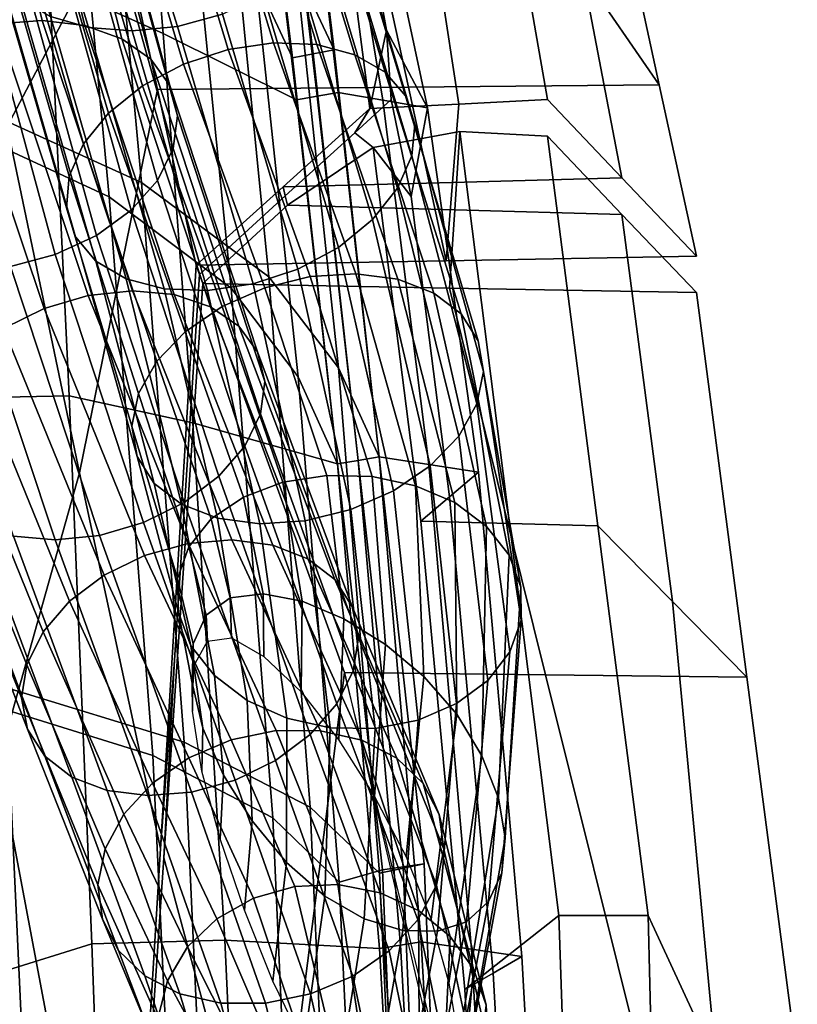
# Model space of a CAD drawing. Extents: x -0.97 to 0.97, y -3.2 to 2.94.
# Tile 35 of 44: x 0.35 to 0.64, y 1.49 to 1.85. Entities that reach past the tile are written whole.
import ezdxf

# ---------------------------------------------------------------- set-up
doc = ezdxf.new("R2010")
doc.units = 0

msp = doc.modelspace()

# ---------------------------------------------------------------- linework, layer by layer
for points in [[(0.39864, 1.78606, 1.09773), (0.38263, 1.96018, 1.00091), (0.32019, 2.00282, 1.04622), (0.3347, 1.81511, 1.14578)], [(0.38694, 1.78087, 1.08871), (0.32569, 1.8091, 1.13435), (0.31076, 1.99609, 1.03546), (0.37064, 1.95449, 0.99259)], [(0.44245, 1.98223, 0.81755), (0.45501, 1.86386, 0.8995), (0.46881, 1.8343, 0.85129), (0.45825, 1.92059, 0.78173)], [(0.42752, 1.97874, 0.81439), (0.44301, 1.9179, 0.78008), (0.45363, 1.83144, 0.84931), (0.44022, 1.86031, 0.89581)], [(0.32972, 1.91128, 0.43314), (0.37138, 1.96497, 0.52088), (0.39047, 1.88385, 0.57039), (0.34974, 1.80642, 0.48489)], [(0.39864, 1.78606, 1.09773), (0.44506, 1.75173, 1.04083), (0.42929, 1.91046, 0.94855), (0.38263, 1.96018, 1.00091)], [(0.39817, 1.93992, 0.76247), (0.35999, 1.95696, 0.73726), (0.36517, 1.85883, 0.79591), (0.40655, 1.84035, 0.82722)], [(0.38694, 1.78087, 1.08871), (0.37064, 1.95449, 0.99259), (0.41539, 1.90596, 0.94285), (0.43132, 1.74756, 1.03445)], [(0.39817, 1.93992, 0.76247), (0.40655, 1.84035, 0.82722), (0.45507, 1.8161, 0.85013), (0.44301, 1.91791, 0.78008)], [(0.34011, 1.93762, 0.23512), (0.32401, 1.93765, 0.23733), (0.34606, 1.84377, 0.29851), (0.3625, 1.84499, 0.29541)], [(0.36552, 1.84653, 0.35524), (0.33846, 1.9386, 0.29427), (0.35206, 1.93316, 0.28613), (0.37939, 1.84243, 0.34637)], [(0.34011, 1.93762, 0.23512), (0.3625, 1.84499, 0.29541), (0.37801, 1.84317, 0.28935), (0.35523, 1.93451, 0.23024)], [(0.55934, 1.86198, 0.69758), (0.58725, 1.82157, 0.64638), (0.57377, 1.88392, 0.57044), (0.54507, 1.93738, 0.63566)], [(0.3952, 1.84122, 0.3404), (0.37939, 1.84243, 0.34637), (0.35206, 1.93316, 0.28613), (0.36774, 1.93053, 0.28084)], [(0.36829, 1.92843, 0.22291), (0.35523, 1.93451, 0.23024), (0.37801, 1.84317, 0.28935), (0.39147, 1.83833, 0.28067)], [(0.42813, 1.84739, 0.3384), (0.41182, 1.84288, 0.33765), (0.38437, 1.93074, 0.27868), (0.40085, 1.9338, 0.27996)], [(0.3952, 1.84122, 0.3404), (0.36774, 1.93053, 0.28084), (0.38437, 1.93074, 0.27868), (0.41182, 1.84288, 0.33765)], [(0.36829, 1.92843, 0.22291), (0.39147, 1.83833, 0.28067), (0.40205, 1.83091, 0.27002), (0.3785, 1.91988, 0.21373)], [(0.41942, 1.92689, 0.43618), (0.4028, 1.92523, 0.43894), (0.43017, 1.83448, 0.50989), (0.44674, 1.83689, 0.50637)], [(0.41942, 1.92689, 0.43618), (0.44674, 1.83689, 0.50637), (0.4625, 1.83627, 0.49975), (0.43523, 1.92568, 0.43021)], [(0.4491, 1.92158, 0.42134), (0.43523, 1.92568, 0.43021), (0.4625, 1.83627, 0.49975), (0.47634, 1.83258, 0.49036)], [(0.38649, 1.92072, 0.43819), (0.41392, 1.82911, 0.50995), (0.43017, 1.83448, 0.50989), (0.4028, 1.92523, 0.43894)], [(0.38649, 1.92072, 0.43819), (0.37158, 1.91375, 0.4341), (0.39906, 1.82125, 0.50666), (0.41392, 1.82911, 0.50995)], [(0.38503, 1.90938, 0.20326), (0.3785, 1.91988, 0.21373), (0.40205, 1.83091, 0.27002), (0.40892, 1.82131, 0.25807)], [(0.45063, 1.91925, 0.7809), (0.44301, 1.91791, 0.78008), (0.45507, 1.8161, 0.85013), (0.46267, 1.81746, 0.85112)], [(0.45063, 1.91925, 0.7809), (0.46122, 1.83287, 0.8503), (0.45363, 1.83144, 0.84931), (0.44301, 1.9179, 0.78008)], [(0.4491, 1.92158, 0.42134), (0.47634, 1.83258, 0.49036), (0.4874, 1.8262, 0.4789), (0.46021, 1.91519, 0.41007)], [(0.45063, 1.91925, 0.7809), (0.46267, 1.81746, 0.85112), (0.47027, 1.81883, 0.8521), (0.45825, 1.92059, 0.78173)], [(0.45063, 1.91925, 0.7809), (0.45825, 1.92059, 0.78173), (0.46881, 1.8343, 0.85129), (0.46122, 1.83287, 0.8503)], [(0.46982, 1.91727, 0.77554), (0.45825, 1.92059, 0.78173), (0.47027, 1.81883, 0.8521), (0.48654, 1.81605, 0.8463)], [(0.46771, 1.90709, 0.39693), (0.46021, 1.91519, 0.41007), (0.4874, 1.8262, 0.4789), (0.49483, 1.81756, 0.46603)], [(0.46982, 1.91727, 0.77554), (0.48654, 1.81605, 0.8463), (0.50281, 1.81328, 0.84049), (0.48139, 1.91396, 0.76934)], [(0.35915, 1.90472, 0.42683), (0.38667, 1.81134, 0.50013), (0.39906, 1.82125, 0.50666), (0.37158, 1.91375, 0.4341)], [(0.47589, 1.90737, 0.75964), (0.48139, 1.91396, 0.76934), (0.50281, 1.81328, 0.84049), (0.48789, 1.84147, 0.80957)], [(0.38503, 1.90938, 0.20326), (0.40892, 1.82131, 0.25807), (0.41174, 1.81026, 0.24568), (0.38757, 1.8977, 0.19224)], [(0.47041, 1.71861, 0.98276), (0.45501, 1.86386, 0.8995), (0.42929, 1.91046, 0.94855), (0.44506, 1.75173, 1.04083)], [(0.35915, 1.90472, 0.42683), (0.34994, 1.89431, 0.41698), (0.37751, 1.80012, 0.49092), (0.38667, 1.81134, 0.50013)], [(0.45567, 1.71531, 0.97855), (0.43132, 1.74756, 1.03445), (0.41539, 1.90596, 0.94285), (0.44022, 1.86031, 0.89581)], [(0.46771, 1.90709, 0.39693), (0.49483, 1.81756, 0.46603), (0.49821, 1.80722, 0.45274), (0.47109, 1.89758, 0.38312)], [(0.47589, 1.90737, 0.75964), (0.48789, 1.84147, 0.80957), (0.48183, 1.81296, 0.81486), (0.4704, 1.90077, 0.74995)], [(0.50091, 1.90158, 0.74936), (0.4704, 1.90077, 0.74995), (0.48183, 1.81296, 0.81486), (0.51418, 1.8146, 0.81399)], [(0.50091, 1.90158, 0.74936), (0.51418, 1.8146, 0.81399), (0.54653, 1.81624, 0.81313), (0.53142, 1.90239, 0.74878)], [(0.55934, 1.86198, 0.69758), (0.53142, 1.90239, 0.74878), (0.54653, 1.81624, 0.81313), (0.57363, 1.78773, 0.76772)], [(0.38582, 1.88559, 0.18142), (0.38757, 1.8977, 0.19224), (0.41174, 1.81026, 0.24568), (0.41018, 1.79848, 0.23367)], [(0.46983, 1.88695, 0.3699), (0.47109, 1.89758, 0.38312), (0.49821, 1.80722, 0.45274), (0.49714, 1.79576, 0.44)], [(0.3447, 1.88319, 0.40514), (0.37231, 1.78832, 0.47956), (0.37751, 1.80012, 0.49092), (0.34994, 1.89431, 0.41698)], [(0.46983, 1.88695, 0.3699), (0.49714, 1.79576, 0.44), (0.49189, 1.78395, 0.42867), (0.46439, 1.87577, 0.35818)], [(0.3447, 1.88319, 0.40514), (0.34367, 1.87213, 0.39218), (0.37129, 1.77676, 0.46688), (0.37231, 1.78832, 0.47956)], [(0.37607, 1.68027, 0.54641), (0.34974, 1.80642, 0.48489), (0.39047, 1.88385, 0.57039), (0.40454, 1.81988, 0.64701)], [(0.38582, 1.88559, 0.18142), (0.41018, 1.79848, 0.23367), (0.40449, 1.78677, 0.22286), (0.38003, 1.87389, 0.17152)], [(0.49589, 1.82073, 0.64669), (0.40454, 1.81988, 0.64701), (0.39047, 1.88385, 0.57039), (0.48212, 1.88389, 0.57042)], [(0.49589, 1.82073, 0.64669), (0.48212, 1.88389, 0.57042), (0.57377, 1.88392, 0.57044), (0.58725, 1.82157, 0.64638)], [(0.45526, 1.86455, 0.34893), (0.46439, 1.87577, 0.35818), (0.49189, 1.78395, 0.42867), (0.48274, 1.77253, 0.4196)], [(0.34704, 1.86189, 0.37894), (0.37467, 1.76624, 0.45373), (0.37129, 1.77676, 0.46688), (0.34367, 1.87213, 0.39218)], [(0.37046, 1.86342, 0.16325), (0.38003, 1.87389, 0.17152), (0.40449, 1.78677, 0.22286), (0.39492, 1.77596, 0.21401)], [(0.34244, 1.7078, 0.81234), (0.37229, 1.7083, 0.8653), (0.36517, 1.85883, 0.79591), (0.33805, 1.86575, 0.74781)], [(0.45526, 1.86455, 0.34893), (0.48274, 1.77253, 0.4196), (0.4704, 1.76241, 0.41323), (0.44298, 1.85465, 0.34228)], [(0.34704, 1.86189, 0.37894), (0.35445, 1.85314, 0.36633), (0.38208, 1.75743, 0.441), (0.37467, 1.76624, 0.45373)], [(0.37046, 1.86342, 0.16325), (0.39492, 1.77596, 0.21401), (0.38224, 1.76673, 0.20767), (0.35789, 1.85485, 0.15711)], [(0.47041, 1.71861, 0.98276), (0.48521, 1.68611, 0.9241), (0.46881, 1.8343, 0.85129), (0.45501, 1.86386, 0.8995)], [(0.55934, 1.86198, 0.69758), (0.57363, 1.78773, 0.76772), (0.60073, 1.75923, 0.72231), (0.58725, 1.82157, 0.64638)], [(0.41735, 1.69852, 0.89851), (0.40655, 1.84035, 0.82722), (0.36517, 1.85883, 0.79591), (0.37229, 1.7083, 0.8653)], [(0.45567, 1.71531, 0.97855), (0.44022, 1.86031, 0.89581), (0.45363, 1.83144, 0.84931), (0.47002, 1.6836, 0.92183)], [(0.34307, 1.84882, 0.15361), (0.35789, 1.85485, 0.15711), (0.38224, 1.76673, 0.20767), (0.36722, 1.75978, 0.20435)], [(0.42813, 1.84739, 0.3384), (0.44298, 1.85465, 0.34228), (0.4704, 1.76241, 0.41323), (0.45555, 1.75447, 0.41)], [(0.36552, 1.84653, 0.35524), (0.39313, 1.751, 0.42958), (0.38208, 1.75743, 0.441), (0.35445, 1.85314, 0.36633)], [(0.34307, 1.84882, 0.15361), (0.36722, 1.75978, 0.20435), (0.35095, 1.7555, 0.20418), (0.32708, 1.84566, 0.15289)], [(0.36552, 1.84653, 0.35524), (0.37939, 1.84243, 0.34637), (0.40697, 1.74731, 0.4202), (0.39313, 1.751, 0.42958)], [(0.42813, 1.84739, 0.3384), (0.45555, 1.75447, 0.41), (0.4393, 1.7491, 0.41005), (0.41182, 1.84288, 0.33765)], [(0.36318, 1.74019, 0.36649), (0.3792, 1.74489, 0.36597), (0.34606, 1.84377, 0.29851), (0.32979, 1.83949, 0.29834)], [(0.39538, 1.74656, 0.36219), (0.3625, 1.84499, 0.29541), (0.34606, 1.84377, 0.29851), (0.3792, 1.74489, 0.36597)], [(0.39538, 1.74656, 0.36219), (0.41061, 1.7452, 0.3555), (0.37801, 1.84317, 0.28935), (0.3625, 1.84499, 0.29541)], [(0.42381, 1.74079, 0.34628), (0.39147, 1.83833, 0.28067), (0.37801, 1.84317, 0.28935), (0.41061, 1.7452, 0.3555)], [(0.36318, 1.74019, 0.36649), (0.32979, 1.83949, 0.29834), (0.31477, 1.83254, 0.29502), (0.34836, 1.73287, 0.36382)], [(0.3952, 1.84122, 0.3404), (0.42273, 1.74669, 0.41357), (0.40697, 1.74731, 0.4202), (0.37939, 1.84243, 0.34637)], [(0.3952, 1.84122, 0.3404), (0.41182, 1.84288, 0.33765), (0.4393, 1.7491, 0.41005), (0.42273, 1.74669, 0.41357)], [(0.41735, 1.69852, 0.89851), (0.47002, 1.6836, 0.92183), (0.45507, 1.8161, 0.85013), (0.40655, 1.84035, 0.82722)], [(0.4896, 1.81622, 0.82424), (0.4763, 1.80417, 0.80705), (0.48183, 1.81296, 0.81486), (0.48789, 1.84147, 0.80957)], [(0.4896, 1.81622, 0.82424), (0.48789, 1.84147, 0.80957), (0.50281, 1.81328, 0.84049), (0.49687, 1.78089, 0.84582)], [(0.42381, 1.74079, 0.34628), (0.43416, 1.73373, 0.33522), (0.40205, 1.83091, 0.27002), (0.39147, 1.83833, 0.28067)], [(0.47667, 1.75282, 0.58904), (0.44674, 1.83689, 0.50637), (0.43017, 1.83448, 0.50989), (0.46014, 1.75179, 0.59326)], [(0.47667, 1.75282, 0.58904), (0.49204, 1.7508, 0.58185), (0.4625, 1.83627, 0.49975), (0.44674, 1.83689, 0.50637)], [(0.50512, 1.74577, 0.57208), (0.47634, 1.83258, 0.49036), (0.4625, 1.83627, 0.49975), (0.49204, 1.7508, 0.58185)], [(0.44355, 1.74768, 0.59411), (0.46014, 1.75179, 0.59326), (0.43017, 1.83448, 0.50989), (0.41392, 1.82911, 0.50995)], [(0.47761, 1.68485, 0.92297), (0.47002, 1.6836, 0.92183), (0.45363, 1.83144, 0.84931), (0.46122, 1.83287, 0.8503)], [(0.47761, 1.68485, 0.92297), (0.46122, 1.83287, 0.8503), (0.46881, 1.8343, 0.85129), (0.48521, 1.68611, 0.9241)], [(0.50512, 1.74577, 0.57208), (0.51513, 1.73816, 0.56049), (0.4874, 1.8262, 0.4789), (0.47634, 1.83258, 0.49036)], [(0.44355, 1.74768, 0.59411), (0.41392, 1.82911, 0.50995), (0.39906, 1.82125, 0.50666), (0.428, 1.74087, 0.59166)], [(0.44085, 1.72441, 0.32302), (0.40892, 1.82131, 0.25807), (0.40205, 1.83091, 0.27002), (0.43416, 1.73373, 0.33522)], [(0.52127, 1.72841, 0.5478), (0.49483, 1.81756, 0.46603), (0.4874, 1.8262, 0.4789), (0.51513, 1.73816, 0.56049)], [(0.49589, 1.82073, 0.64669), (0.58725, 1.82157, 0.64638), (0.60073, 1.75923, 0.72231), (0.50967, 1.75757, 0.72297)], [(0.37607, 1.68027, 0.54641), (0.40454, 1.81988, 0.64701), (0.41861, 1.7559, 0.72364), (0.40557, 1.54347, 0.61283)], [(0.41461, 1.73172, 0.58595), (0.428, 1.74087, 0.59166), (0.39906, 1.82125, 0.50666), (0.38667, 1.81134, 0.50013)], [(0.49589, 1.82073, 0.64669), (0.50967, 1.75757, 0.72297), (0.41861, 1.7559, 0.72364), (0.40454, 1.81988, 0.64701)], [(0.44085, 1.72441, 0.32302), (0.44355, 1.71354, 0.31055), (0.41174, 1.81026, 0.24568), (0.40892, 1.82131, 0.25807)], [(0.47761, 1.68486, 0.92296), (0.48521, 1.68611, 0.9241), (0.47027, 1.81883, 0.8521), (0.46267, 1.81746, 0.85112)], [(0.50329, 1.68331, 0.91881), (0.48654, 1.81605, 0.8463), (0.47027, 1.81883, 0.8521), (0.48521, 1.68611, 0.9241)], [(0.39864, 1.78606, 1.09773), (0.3347, 1.81511, 1.14578), (0.34929, 1.60216, 1.23457), (0.4142, 1.58224, 1.18764)], [(0.51192, 1.78608, 0.76848), (0.51418, 1.8146, 0.81399), (0.48183, 1.81296, 0.81486), (0.45022, 1.78443, 0.76925)], [(0.47761, 1.68486, 0.92296), (0.46267, 1.81746, 0.85112), (0.45507, 1.8161, 0.85013), (0.47002, 1.6836, 0.92183)], [(0.4896, 1.81622, 0.82424), (0.49687, 1.78089, 0.84582), (0.483, 1.79882, 0.80683), (0.4763, 1.80417, 0.80705)], [(0.50329, 1.68331, 0.91881), (0.52137, 1.6805, 0.91352), (0.50281, 1.81328, 0.84049), (0.48654, 1.81605, 0.8463)], [(0.52127, 1.72841, 0.5478), (0.52324, 1.71725, 0.5349), (0.49821, 1.80722, 0.45274), (0.49483, 1.81756, 0.46603)], [(0.51192, 1.78608, 0.76848), (0.57363, 1.78773, 0.76772), (0.54653, 1.81624, 0.81313), (0.51418, 1.8146, 0.81399)], [(0.41461, 1.73172, 0.58595), (0.38667, 1.81134, 0.50013), (0.37751, 1.80012, 0.49092), (0.40421, 1.72095, 0.57748)], [(0.45103, 1.78113, 0.77078), (0.45022, 1.78443, 0.76925), (0.48183, 1.81296, 0.81486), (0.4763, 1.80417, 0.80705)], [(0.51089, 1.67161, 0.90116), (0.49687, 1.78089, 0.84582), (0.50281, 1.81328, 0.84049), (0.52137, 1.6805, 0.91352)], [(0.38694, 1.78087, 1.08871), (0.40278, 1.57744, 1.17806), (0.34069, 1.59669, 1.22262), (0.32569, 1.8091, 1.13435)], [(0.44194, 1.70182, 0.29866), (0.41018, 1.79848, 0.23367), (0.41174, 1.81026, 0.24568), (0.44355, 1.71354, 0.31055)], [(0.52078, 1.7054, 0.52268), (0.49714, 1.79576, 0.44), (0.49821, 1.80722, 0.45274), (0.52324, 1.71725, 0.5349)], [(0.37607, 1.68027, 0.54641), (0.3465, 1.57536, 0.44261), (0.31289, 1.73487, 0.38644), (0.34974, 1.80642, 0.48489)], [(0.45103, 1.78113, 0.77078), (0.4763, 1.80417, 0.80705), (0.483, 1.79882, 0.80683), (0.45185, 1.77782, 0.77231)], [(0.51274, 1.77613, 0.77267), (0.45185, 1.77782, 0.77231), (0.483, 1.79882, 0.80683), (0.51464, 1.80466, 0.81838)], [(0.53265, 1.66187, 0.88884), (0.51464, 1.80466, 0.81838), (0.483, 1.79882, 0.80683), (0.50041, 1.66273, 0.88881)], [(0.51274, 1.77613, 0.77267), (0.51464, 1.80466, 0.81838), (0.54653, 1.80294, 0.81845), (0.57363, 1.77443, 0.77304)], [(0.53265, 1.66187, 0.88884), (0.56488, 1.661, 0.88887), (0.54653, 1.80294, 0.81845), (0.51464, 1.80466, 0.81838)], [(0.39762, 1.70922, 0.56674), (0.40421, 1.72095, 0.57748), (0.37751, 1.80012, 0.49092), (0.37231, 1.78832, 0.47956)], [(0.592, 1.63346, 0.83876), (0.57363, 1.77443, 0.77304), (0.54653, 1.80294, 0.81845), (0.56488, 1.661, 0.88887)], [(0.44194, 1.70182, 0.29866), (0.43626, 1.69006, 0.28811), (0.40449, 1.78677, 0.22286), (0.41018, 1.79848, 0.23367)], [(0.51089, 1.67161, 0.90116), (0.50041, 1.66273, 0.88881), (0.483, 1.79882, 0.80683), (0.49687, 1.78089, 0.84582)], [(0.52078, 1.7054, 0.52268), (0.51419, 1.69367, 0.51194), (0.49189, 1.78395, 0.42867), (0.49714, 1.79576, 0.44)], [(0.39762, 1.70922, 0.56674), (0.37231, 1.78832, 0.47956), (0.37129, 1.77676, 0.46688), (0.39516, 1.69737, 0.55452)], [(0.42678, 1.67907, 0.2797), (0.39492, 1.77596, 0.21401), (0.40449, 1.78677, 0.22286), (0.43626, 1.69006, 0.28811)], [(0.39864, 1.78606, 1.09773), (0.4142, 1.58224, 1.18764), (0.46009, 1.55858, 1.13015), (0.44506, 1.75173, 1.04083)], [(0.51192, 1.78608, 0.76848), (0.45022, 1.78443, 0.76925), (0.41861, 1.7559, 0.72364), (0.50967, 1.75757, 0.72297)], [(0.51192, 1.78608, 0.76848), (0.50967, 1.75757, 0.72297), (0.60073, 1.75923, 0.72231), (0.57363, 1.78773, 0.76772)], [(0.45103, 1.78113, 0.77078), (0.41978, 1.75258, 0.72497), (0.41861, 1.7559, 0.72364), (0.45022, 1.78443, 0.76925)], [(0.50379, 1.6829, 0.50347), (0.48274, 1.77253, 0.4196), (0.49189, 1.78395, 0.42867), (0.51419, 1.69367, 0.51194)], [(0.38694, 1.78087, 1.08871), (0.43132, 1.74756, 1.03445), (0.44647, 1.55463, 1.12323), (0.40278, 1.57744, 1.17806)], [(0.45103, 1.78113, 0.77078), (0.45185, 1.77782, 0.77231), (0.42095, 1.74925, 0.7263), (0.41978, 1.75258, 0.72497)], [(0.39714, 1.68621, 0.54162), (0.39516, 1.69737, 0.55452), (0.37129, 1.77676, 0.46688), (0.37467, 1.76624, 0.45373)], [(0.42678, 1.67907, 0.2797), (0.41425, 1.66956, 0.27392), (0.38224, 1.76673, 0.20767), (0.39492, 1.77596, 0.21401)], [(0.51274, 1.77613, 0.77267), (0.51084, 1.74759, 0.72696), (0.42095, 1.74925, 0.7263), (0.45185, 1.77782, 0.77231)], [(0.51274, 1.77613, 0.77267), (0.57363, 1.77443, 0.77304), (0.60073, 1.74593, 0.72763), (0.51084, 1.74759, 0.72696)], [(0.50379, 1.6829, 0.50347), (0.49041, 1.67375, 0.49776), (0.4704, 1.76241, 0.41323), (0.48274, 1.77253, 0.4196)], [(0.592, 1.63346, 0.83876), (0.61912, 1.60592, 0.78865), (0.60073, 1.74593, 0.72763), (0.57363, 1.77443, 0.77304)], [(0.39943, 1.66225, 0.27125), (0.36722, 1.75978, 0.20435), (0.38224, 1.76673, 0.20767), (0.41425, 1.66956, 0.27392)], [(0.39714, 1.68621, 0.54162), (0.37467, 1.76624, 0.45373), (0.38208, 1.75743, 0.441), (0.40327, 1.67646, 0.52893)], [(0.47486, 1.66694, 0.49531), (0.45555, 1.75447, 0.41), (0.4704, 1.76241, 0.41323), (0.49041, 1.67375, 0.49776)], [(0.39943, 1.66225, 0.27125), (0.3834, 1.65755, 0.27177), (0.35095, 1.7555, 0.20418), (0.36722, 1.75978, 0.20435)], [(0.41328, 1.66885, 0.51733), (0.40327, 1.67646, 0.52893), (0.38208, 1.75743, 0.441), (0.39313, 1.751, 0.42958)], [(0.36723, 1.65588, 0.27555), (0.352, 1.65724, 0.28223), (0.319, 1.7561, 0.21334), (0.3345, 1.75428, 0.20728)], [(0.36723, 1.65588, 0.27555), (0.3345, 1.75428, 0.20728), (0.35095, 1.7555, 0.20418), (0.3834, 1.65755, 0.27177)], [(0.4107, 1.61206, 0.65065), (0.40557, 1.54347, 0.61283), (0.41861, 1.7559, 0.72364), (0.41978, 1.75258, 0.72497)], [(0.47486, 1.66694, 0.49531), (0.45826, 1.66283, 0.49616), (0.4393, 1.7491, 0.41005), (0.45555, 1.75447, 0.41)], [(0.41328, 1.66885, 0.51733), (0.39313, 1.751, 0.42958), (0.40697, 1.74731, 0.4202), (0.42637, 1.66382, 0.50757)], [(0.4107, 1.61206, 0.65065), (0.41978, 1.75258, 0.72497), (0.42095, 1.74925, 0.7263), (0.40675, 1.54014, 0.61416)], [(0.44355, 1.74768, 0.59411), (0.46612, 1.67938, 0.67334), (0.48262, 1.67897, 0.67476), (0.46014, 1.75179, 0.59326)], [(0.47041, 1.71861, 0.98276), (0.44506, 1.75173, 1.04083), (0.46009, 1.55858, 1.13015), (0.48529, 1.53448, 1.06582)], [(0.47667, 1.75282, 0.58904), (0.46014, 1.75179, 0.59326), (0.48262, 1.67897, 0.67476), (0.49849, 1.6756, 0.67269)], [(0.47667, 1.75282, 0.58904), (0.49849, 1.6756, 0.67269), (0.51272, 1.66947, 0.66753), (0.49204, 1.7508, 0.58185)], [(0.50512, 1.74577, 0.57208), (0.49204, 1.7508, 0.58185), (0.51272, 1.66947, 0.66753), (0.52428, 1.66079, 0.65966)], [(0.39538, 1.74656, 0.36219), (0.3792, 1.74489, 0.36597), (0.41566, 1.65459, 0.43805), (0.43156, 1.65586, 0.43396)], [(0.39538, 1.74656, 0.36219), (0.43156, 1.65586, 0.43396), (0.44644, 1.65401, 0.42717), (0.41061, 1.7452, 0.3555)], [(0.44569, 1.39595, 0.65415), (0.40675, 1.54014, 0.61416), (0.42095, 1.74925, 0.7263), (0.47258, 1.60759, 0.78798)], [(0.44173, 1.6618, 0.50038), (0.42637, 1.66382, 0.50757), (0.40697, 1.74731, 0.4202), (0.42273, 1.74669, 0.41357)], [(0.54585, 1.60675, 0.78832), (0.47258, 1.60759, 0.78798), (0.42095, 1.74925, 0.7263), (0.51084, 1.74759, 0.72696)], [(0.44173, 1.6618, 0.50038), (0.42273, 1.74669, 0.41357), (0.4393, 1.7491, 0.41005), (0.45826, 1.66283, 0.49616)], [(0.44355, 1.74768, 0.59411), (0.428, 1.74087, 0.59166), (0.45013, 1.67687, 0.66867), (0.46612, 1.67938, 0.67334)], [(0.45567, 1.71531, 0.97855), (0.4706, 1.5313, 1.0612), (0.44647, 1.55463, 1.12323), (0.43132, 1.74756, 1.03445)], [(0.54585, 1.60675, 0.78832), (0.51084, 1.74759, 0.72696), (0.60073, 1.74593, 0.72763), (0.61912, 1.60592, 0.78865)], [(0.36318, 1.74019, 0.36649), (0.39981, 1.65018, 0.43909), (0.41566, 1.65459, 0.43805), (0.3792, 1.74489, 0.36597)], [(0.42381, 1.74079, 0.34628), (0.41061, 1.7452, 0.3555), (0.44644, 1.65401, 0.42717), (0.45922, 1.64906, 0.41808)], [(0.50512, 1.74577, 0.57208), (0.52428, 1.66079, 0.65966), (0.53252, 1.65029, 0.64964), (0.51513, 1.73816, 0.56049)], [(0.36318, 1.74019, 0.36649), (0.34836, 1.73287, 0.36382), (0.38506, 1.64303, 0.43709), (0.39981, 1.65018, 0.43909)], [(0.41461, 1.73172, 0.58595), (0.43578, 1.67149, 0.66097), (0.45013, 1.67687, 0.66867), (0.428, 1.74087, 0.59166)], [(0.42381, 1.74079, 0.34628), (0.45922, 1.64906, 0.41808), (0.46913, 1.64146, 0.40736), (0.43416, 1.73373, 0.33522)], [(0.52127, 1.72841, 0.5478), (0.51513, 1.73816, 0.56049), (0.53252, 1.65029, 0.64964), (0.53678, 1.63868, 0.63803)], [(0.33583, 1.72337, 0.35803), (0.37247, 1.63355, 0.43209), (0.38506, 1.64303, 0.43709), (0.34836, 1.73287, 0.36382)], [(0.44085, 1.72441, 0.32302), (0.43416, 1.73373, 0.33522), (0.46913, 1.64146, 0.40736), (0.47537, 1.63162, 0.39571)], [(0.41461, 1.73172, 0.58595), (0.40421, 1.72095, 0.57748), (0.42403, 1.66356, 0.65098), (0.43578, 1.67149, 0.66097)], [(0.52127, 1.72841, 0.5478), (0.53678, 1.63868, 0.63803), (0.53691, 1.62671, 0.62573), (0.52324, 1.71725, 0.5349)], [(0.33583, 1.72337, 0.35803), (0.32635, 1.71238, 0.34962), (0.36281, 1.62244, 0.42454), (0.37247, 1.63355, 0.43209)], [(0.44085, 1.72441, 0.32302), (0.47537, 1.63162, 0.39571), (0.47766, 1.62029, 0.38393), (0.44355, 1.71354, 0.31055)], [(0.39762, 1.70922, 0.56674), (0.41586, 1.65343, 0.63945), (0.42403, 1.66356, 0.65098), (0.40421, 1.72095, 0.57748)], [(0.47041, 1.71861, 0.98276), (0.48529, 1.53448, 1.06582), (0.50161, 1.53791, 0.99692), (0.48521, 1.68611, 0.9241)], [(0.45567, 1.71531, 0.97855), (0.47002, 1.6836, 0.92183), (0.4864, 1.53576, 0.99434), (0.4706, 1.5313, 1.0612)], [(0.52078, 1.7054, 0.52268), (0.52324, 1.71725, 0.5349), (0.53691, 1.62671, 0.62573), (0.53276, 1.61512, 0.61362)], [(0.32067, 1.70062, 0.33908), (0.35687, 1.61042, 0.41485), (0.36281, 1.62244, 0.42454), (0.32635, 1.71238, 0.34962)], [(0.44194, 1.70182, 0.29866), (0.44355, 1.71354, 0.31055), (0.47766, 1.62029, 0.38393), (0.47569, 1.6082, 0.37284)], [(0.34244, 1.7078, 0.81234), (0.34793, 1.49861, 0.88464), (0.38061, 1.50881, 0.94045), (0.37229, 1.7083, 0.8653)], [(0.41735, 1.69852, 0.89851), (0.37229, 1.7083, 0.8653), (0.38061, 1.50881, 0.94045), (0.42903, 1.51016, 0.97371)], [(0.39762, 1.70922, 0.56674), (0.39516, 1.69737, 0.55452), (0.41172, 1.64183, 0.62726), (0.41586, 1.65343, 0.63945)], [(0.52078, 1.7054, 0.52268), (0.53276, 1.61512, 0.61362), (0.52476, 1.60472, 0.60249), (0.51419, 1.69367, 0.51194)], [(0.32067, 1.70062, 0.33908), (0.31906, 1.68889, 0.32719), (0.3549, 1.59833, 0.40376), (0.35687, 1.61042, 0.41485)], [(0.44194, 1.70182, 0.29866), (0.47569, 1.6082, 0.37284), (0.46974, 1.59618, 0.36316), (0.43626, 1.69006, 0.28811)], [(0.39714, 1.68621, 0.54162), (0.41208, 1.62949, 0.61527), (0.41172, 1.64183, 0.62726), (0.39516, 1.69737, 0.55452)], [(0.41735, 1.69852, 0.89851), (0.42903, 1.51016, 0.97371), (0.48533, 1.5071, 0.99572), (0.47002, 1.6836, 0.92183)], [(0.50379, 1.6829, 0.50347), (0.51419, 1.69367, 0.51194), (0.52476, 1.60472, 0.60249), (0.51336, 1.59629, 0.59313)], [(0.32176, 1.67803, 0.31471), (0.35718, 1.587, 0.39199), (0.3549, 1.59833, 0.40376), (0.31906, 1.68889, 0.32719)], [(0.42678, 1.67907, 0.2797), (0.43626, 1.69006, 0.28811), (0.46974, 1.59618, 0.36316), (0.46009, 1.58507, 0.3556)], [(0.39714, 1.68621, 0.54162), (0.40327, 1.67646, 0.52893), (0.41668, 1.61737, 0.60416), (0.41208, 1.62949, 0.61527)], [(0.47761, 1.68486, 0.92296), (0.49293, 1.50833, 0.99695), (0.50052, 1.50956, 0.99819), (0.48521, 1.68611, 0.9241)], [(0.47761, 1.68485, 0.92297), (0.48521, 1.68611, 0.9241), (0.50161, 1.53791, 0.99692), (0.494, 1.53683, 0.99563)], [(0.50329, 1.68331, 0.91881), (0.48521, 1.68611, 0.9241), (0.50052, 1.50956, 0.99819), (0.51882, 1.50685, 0.99313)], [(0.47761, 1.68486, 0.92296), (0.47002, 1.6836, 0.92183), (0.48533, 1.5071, 0.99572), (0.49293, 1.50833, 0.99695)], [(0.47761, 1.68485, 0.92297), (0.494, 1.53683, 0.99563), (0.4864, 1.53576, 0.99434), (0.47002, 1.6836, 0.92183)], [(0.50379, 1.6829, 0.50347), (0.51336, 1.59629, 0.59313), (0.4994, 1.59031, 0.5861), (0.49041, 1.67375, 0.49776)], [(0.50329, 1.68331, 0.91881), (0.51882, 1.50685, 0.99313), (0.53712, 1.50415, 0.98806), (0.52137, 1.6805, 0.91352)], [(0.32176, 1.67803, 0.31471), (0.32845, 1.66871, 0.30252), (0.36343, 1.57716, 0.38033), (0.35718, 1.587, 0.39199)], [(0.37607, 1.68027, 0.54641), (0.40557, 1.54347, 0.61283), (0.39254, 1.33103, 0.50201), (0.3465, 1.57536, 0.44261)], [(0.42678, 1.67907, 0.2797), (0.46009, 1.58507, 0.3556), (0.4475, 1.57559, 0.35061), (0.41425, 1.66956, 0.27392)], [(0.47239, 1.62717, 0.73029), (0.46612, 1.67938, 0.67334), (0.45013, 1.67687, 0.66867), (0.45721, 1.63354, 0.71727)], [(0.47239, 1.62717, 0.73029), (0.48749, 1.61782, 0.7401), (0.48262, 1.67897, 0.67476), (0.46612, 1.67938, 0.67334)], [(0.50146, 1.60612, 0.74585), (0.49849, 1.6756, 0.67269), (0.48262, 1.67897, 0.67476), (0.48749, 1.61782, 0.7401)], [(0.51089, 1.67161, 0.90116), (0.52137, 1.6805, 0.91352), (0.53712, 1.50415, 0.98806), (0.52675, 1.49814, 0.97411)], [(0.41328, 1.66885, 0.51733), (0.42529, 1.60646, 0.5946), (0.41668, 1.61737, 0.60416), (0.40327, 1.67646, 0.52893)], [(0.44299, 1.63624, 0.70188), (0.45721, 1.63354, 0.71727), (0.45013, 1.67687, 0.66867), (0.43578, 1.67149, 0.66097)], [(0.50146, 1.60612, 0.74585), (0.51346, 1.59249, 0.7478), (0.51272, 1.66947, 0.66753), (0.49849, 1.6756, 0.67269)], [(0.44299, 1.63624, 0.70188), (0.43578, 1.67149, 0.66097), (0.42403, 1.66356, 0.65098), (0.43094, 1.63474, 0.68575)], [(0.47486, 1.66694, 0.49531), (0.49041, 1.67375, 0.49776), (0.4994, 1.59031, 0.5861), (0.48371, 1.58727, 0.58197)], [(0.51089, 1.67161, 0.90116), (0.52675, 1.49814, 0.97411), (0.51638, 1.49213, 0.96015), (0.50041, 1.66273, 0.88881)], [(0.3388, 1.66165, 0.29146), (0.37333, 1.56955, 0.36962), (0.36343, 1.57716, 0.38033), (0.32845, 1.66871, 0.30252)], [(0.39943, 1.66225, 0.27125), (0.41425, 1.66956, 0.27392), (0.4475, 1.57559, 0.35061), (0.43274, 1.56844, 0.34861)], [(0.41328, 1.66885, 0.51733), (0.42637, 1.66382, 0.50757), (0.43716, 1.59743, 0.5872), (0.42529, 1.60646, 0.5946)], [(0.52266, 1.5773, 0.74624), (0.52428, 1.66079, 0.65966), (0.51272, 1.66947, 0.66753), (0.51346, 1.59249, 0.7478)], [(0.44173, 1.6618, 0.50038), (0.45153, 1.59093, 0.58255), (0.43716, 1.59743, 0.5872), (0.42637, 1.66382, 0.50757)], [(0.47486, 1.66694, 0.49531), (0.48371, 1.58727, 0.58197), (0.46739, 1.5874, 0.58077), (0.45826, 1.66283, 0.49616)], [(0.3388, 1.66165, 0.29146), (0.352, 1.65724, 0.28223), (0.38612, 1.56461, 0.36052), (0.37333, 1.56955, 0.36962)], [(0.39943, 1.66225, 0.27125), (0.43274, 1.56844, 0.34861), (0.41689, 1.56403, 0.34964), (0.3834, 1.65755, 0.27177)], [(0.42222, 1.6285, 0.67048), (0.43094, 1.63474, 0.68575), (0.42403, 1.66356, 0.65098), (0.41586, 1.65343, 0.63945)], [(0.44173, 1.6618, 0.50038), (0.45826, 1.66283, 0.49616), (0.46739, 1.5874, 0.58077), (0.45153, 1.59093, 0.58255)], [(0.53265, 1.66187, 0.88884), (0.50041, 1.66273, 0.88881), (0.51638, 1.49213, 0.96015), (0.55066, 1.51907, 0.9593)], [(0.52266, 1.5773, 0.74624), (0.52868, 1.56184, 0.74116), (0.53252, 1.65029, 0.64964), (0.52428, 1.66079, 0.65966)], [(0.53265, 1.66187, 0.88884), (0.55066, 1.51907, 0.9593), (0.58324, 1.51907, 0.9593), (0.56488, 1.661, 0.88887)], [(0.592, 1.63346, 0.83876), (0.56488, 1.661, 0.88887), (0.58324, 1.51907, 0.9593), (0.60789, 1.46559, 0.9058)], [(0.36723, 1.65588, 0.27555), (0.40099, 1.56276, 0.35374), (0.38612, 1.56461, 0.36052), (0.352, 1.65724, 0.28223)], [(0.36723, 1.65588, 0.27555), (0.3834, 1.65755, 0.27177), (0.41689, 1.56403, 0.34964), (0.40099, 1.56276, 0.35374)], [(0.43131, 1.58305, 0.51414), (0.44767, 1.58644, 0.51308), (0.41566, 1.65459, 0.43805), (0.39981, 1.65018, 0.43909)], [(0.42222, 1.6285, 0.67048), (0.41586, 1.65343, 0.63945), (0.41172, 1.64183, 0.62726), (0.41743, 1.61801, 0.65727)], [(0.46389, 1.58638, 0.5092), (0.43156, 1.65586, 0.43396), (0.41566, 1.65459, 0.43805), (0.44767, 1.58644, 0.51308)], [(0.46389, 1.58638, 0.5092), (0.47889, 1.58301, 0.50286), (0.44644, 1.65401, 0.42717), (0.43156, 1.65586, 0.43396)], [(0.4916, 1.57643, 0.49441), (0.45922, 1.64906, 0.41808), (0.44644, 1.65401, 0.42717), (0.47889, 1.58301, 0.50286)], [(0.43131, 1.58305, 0.51414), (0.39981, 1.65018, 0.43909), (0.38506, 1.64303, 0.43709), (0.41593, 1.57656, 0.51242)], [(0.53113, 1.5474, 0.73256), (0.53678, 1.63868, 0.63803), (0.53252, 1.65029, 0.64964), (0.52868, 1.56184, 0.74116)], [(0.4916, 1.57643, 0.49441), (0.50124, 1.5672, 0.48449), (0.46913, 1.64146, 0.40736), (0.45922, 1.64906, 0.41808)], [(0.40261, 1.56732, 0.50792), (0.41593, 1.57656, 0.51242), (0.38506, 1.64303, 0.43709), (0.37247, 1.63355, 0.43209)], [(0.41714, 1.60375, 0.64733), (0.41743, 1.61801, 0.65727), (0.41172, 1.64183, 0.62726), (0.41208, 1.62949, 0.61527)], [(0.50703, 1.55586, 0.47374), (0.47537, 1.63162, 0.39571), (0.46913, 1.64146, 0.40736), (0.50124, 1.5672, 0.48449)], [(0.53113, 1.5474, 0.73256), (0.52995, 1.53464, 0.72136), (0.53691, 1.62671, 0.62573), (0.53678, 1.63868, 0.63803)], [(0.44299, 1.63624, 0.70188), (0.43094, 1.63474, 0.68575), (0.43139, 1.62019, 0.70114), (0.44323, 1.61348, 0.72575)], [(0.44299, 1.63624, 0.70188), (0.44323, 1.61348, 0.72575), (0.45675, 1.60052, 0.75167), (0.45721, 1.63354, 0.71727)], [(0.40261, 1.56732, 0.50792), (0.37247, 1.63355, 0.43209), (0.36281, 1.62244, 0.42454), (0.39218, 1.55603, 0.50104)], [(0.42222, 1.6285, 0.67048), (0.42265, 1.619, 0.68065), (0.43139, 1.62019, 0.70114), (0.43094, 1.63474, 0.68575)], [(0.47239, 1.62717, 0.73029), (0.45721, 1.63354, 0.71727), (0.45675, 1.60052, 0.75167), (0.4705, 1.58301, 0.77611)], [(0.50703, 1.55586, 0.47374), (0.50872, 1.54324, 0.4629), (0.47766, 1.62029, 0.38393), (0.47537, 1.63162, 0.39571)], [(0.592, 1.63346, 0.83876), (0.60789, 1.46559, 0.9058), (0.6375, 1.46592, 0.84967), (0.61912, 1.60592, 0.78865)], [(0.41714, 1.60375, 0.64733), (0.41208, 1.62949, 0.61527), (0.41668, 1.61737, 0.60416), (0.42096, 1.5873, 0.64071)], [(0.42222, 1.6285, 0.67048), (0.41743, 1.61801, 0.65727), (0.41771, 1.61005, 0.66592), (0.42265, 1.619, 0.68065)], [(0.47239, 1.62717, 0.73029), (0.4705, 1.58301, 0.77611), (0.48357, 1.56249, 0.79737), (0.48749, 1.61782, 0.7401)], [(0.52507, 1.52421, 0.70849), (0.53276, 1.61512, 0.61362), (0.53691, 1.62671, 0.62573), (0.52995, 1.53464, 0.72136)], [(0.38546, 1.54341, 0.49219), (0.39218, 1.55603, 0.50104), (0.36281, 1.62244, 0.42454), (0.35687, 1.61042, 0.41485)], [(0.42849, 1.57022, 0.63748), (0.42096, 1.5873, 0.64071), (0.41668, 1.61737, 0.60416), (0.42529, 1.60646, 0.5946)], [(0.41714, 1.60375, 0.64733), (0.41726, 1.59351, 0.6586), (0.41771, 1.61005, 0.66592), (0.41743, 1.61801, 0.65727)], [(0.50604, 1.53018, 0.45272), (0.47569, 1.6082, 0.37284), (0.47766, 1.62029, 0.38393), (0.50872, 1.54324, 0.4629)], [(0.50146, 1.60612, 0.74585), (0.48749, 1.61782, 0.7401), (0.48357, 1.56249, 0.79737), (0.49499, 1.54052, 0.81375)], [(0.2775, 1.36042, 1.34766), (0.36095, 1.35096, 1.31507), (0.34929, 1.60216, 1.23457), (0.26706, 1.61506, 1.2672)], [(0.52507, 1.52421, 0.70849), (0.51704, 1.51687, 0.6948), (0.52476, 1.60472, 0.60249), (0.53276, 1.61512, 0.61362)], [(0.38546, 1.54341, 0.49219), (0.35687, 1.61042, 0.41485), (0.3549, 1.59833, 0.40376), (0.38279, 1.53034, 0.48201)], [(0.4107, 1.61206, 0.65065), (0.40675, 1.54014, 0.61416), (0.39254, 1.33103, 0.50201), (0.40557, 1.54347, 0.61283)], [(0.42849, 1.57022, 0.63748), (0.42529, 1.60646, 0.5946), (0.43716, 1.59743, 0.5872), (0.43893, 1.55359, 0.63778)], [(0.44569, 1.39595, 0.65415), (0.47258, 1.60759, 0.78798), (0.52174, 1.39819, 0.80632), (0.48464, 1.25176, 0.69414)], [(0.50604, 1.53018, 0.45272), (0.49932, 1.51756, 0.44386), (0.46974, 1.59618, 0.36316), (0.47569, 1.6082, 0.37284)], [(0.54585, 1.60675, 0.78832), (0.58085, 1.46592, 0.84967), (0.514, 1.43917, 0.85162), (0.47258, 1.60759, 0.78798)], [(0.54585, 1.60675, 0.78832), (0.61912, 1.60592, 0.78865), (0.6375, 1.46592, 0.84967), (0.58085, 1.46592, 0.84967)], [(0.41714, 1.60375, 0.64733), (0.42096, 1.5873, 0.64071), (0.42066, 1.57173, 0.65793), (0.41726, 1.59351, 0.6586)], [(0.50146, 1.60612, 0.74585), (0.49499, 1.54052, 0.81375), (0.50421, 1.51768, 0.82536), (0.51346, 1.59249, 0.7478)], [(0.50641, 1.51336, 0.68119), (0.51336, 1.59629, 0.59313), (0.52476, 1.60472, 0.60249), (0.51704, 1.51687, 0.6948)], [(0.42546, 1.33677, 1.27051), (0.4142, 1.58224, 1.18764), (0.34929, 1.60216, 1.23457), (0.36095, 1.35096, 1.31507)], [(0.41434, 1.33186, 1.26068), (0.35274, 1.34552, 1.30292), (0.34069, 1.59669, 1.22262), (0.40278, 1.57744, 1.17806)], [(0.38447, 1.51773, 0.47117), (0.38279, 1.53034, 0.48201), (0.3549, 1.59833, 0.40376), (0.35718, 1.587, 0.39199)], [(0.45149, 1.53847, 0.64177), (0.43893, 1.55359, 0.63778), (0.43716, 1.59743, 0.5872), (0.45153, 1.59093, 0.58255)], [(0.48889, 1.50627, 0.43699), (0.46009, 1.58507, 0.3556), (0.46974, 1.59618, 0.36316), (0.49932, 1.51756, 0.44386)], [(0.50641, 1.51336, 0.68119), (0.49379, 1.51371, 0.6685), (0.4994, 1.59031, 0.5861), (0.51336, 1.59629, 0.59313)], [(0.52266, 1.5773, 0.74624), (0.51346, 1.59249, 0.7478), (0.50421, 1.51768, 0.82536), (0.51064, 1.49454, 0.83232)], [(0.45149, 1.53847, 0.64177), (0.45153, 1.59093, 0.58255), (0.46739, 1.5874, 0.58077), (0.46537, 1.52615, 0.64865)], [(0.47979, 1.51793, 0.65761), (0.48371, 1.58727, 0.58197), (0.4994, 1.59031, 0.5861), (0.49379, 1.51371, 0.6685)], [(0.38447, 1.51773, 0.47117), (0.35718, 1.587, 0.39199), (0.36343, 1.57716, 0.38033), (0.39026, 1.50639, 0.46041)], [(0.42849, 1.57022, 0.63748), (0.42727, 1.54706, 0.66315), (0.42066, 1.57173, 0.65793), (0.42096, 1.5873, 0.64071)], [(0.43131, 1.58305, 0.51414), (0.45449, 1.52969, 0.58853), (0.47022, 1.53038, 0.58941), (0.44767, 1.58644, 0.51308)], [(0.48889, 1.50627, 0.43699), (0.47557, 1.49703, 0.43249), (0.4475, 1.57559, 0.35061), (0.46009, 1.58507, 0.3556)], [(0.46389, 1.58638, 0.5092), (0.44767, 1.58644, 0.51308), (0.47022, 1.53038, 0.58941), (0.48557, 1.52737, 0.58758)], [(0.46389, 1.58638, 0.5092), (0.48557, 1.52737, 0.58758), (0.49953, 1.52098, 0.58324), (0.47889, 1.58301, 0.50286)], [(0.47979, 1.51793, 0.65761), (0.46537, 1.52615, 0.64865), (0.46739, 1.5874, 0.58077), (0.48371, 1.58727, 0.58197)], [(0.42546, 1.33677, 1.27051), (0.47069, 1.31916, 1.21438), (0.46009, 1.55858, 1.13015), (0.4142, 1.58224, 1.18764)], [(0.43131, 1.58305, 0.51414), (0.41593, 1.57656, 0.51242), (0.43944, 1.52548, 0.58504), (0.45449, 1.52969, 0.58853)], [(0.4916, 1.57643, 0.49441), (0.47889, 1.58301, 0.50286), (0.49953, 1.52098, 0.58324), (0.51108, 1.51153, 0.57661)], [(0.31473, 1.53988, 0.33241), (0.3465, 1.57536, 0.44261), (0.39254, 1.33103, 0.50201), (0.35318, 1.3859, 0.39411)], [(0.3999, 1.49716, 0.45049), (0.39026, 1.50639, 0.46041), (0.36343, 1.57716, 0.38033), (0.37333, 1.56955, 0.36962)], [(0.40261, 1.56732, 0.50792), (0.42612, 1.51796, 0.57904), (0.43944, 1.52548, 0.58504), (0.41593, 1.57656, 0.51242)], [(0.41434, 1.33186, 1.26068), (0.40278, 1.57744, 1.17806), (0.44647, 1.55463, 1.12323), (0.45722, 1.31492, 1.20724)], [(0.46019, 1.49054, 0.43076), (0.43274, 1.56844, 0.34861), (0.4475, 1.57559, 0.35061), (0.47557, 1.49703, 0.43249)], [(0.4916, 1.57643, 0.49441), (0.51108, 1.51153, 0.57661), (0.51953, 1.49976, 0.56822), (0.50124, 1.5672, 0.48449)], [(0.52266, 1.5773, 0.74624), (0.51064, 1.49454, 0.83232), (0.51422, 1.4731, 0.83386), (0.52868, 1.56184, 0.74116)], [(0.3999, 1.49716, 0.45049), (0.37333, 1.56955, 0.36962), (0.38612, 1.56461, 0.36052), (0.41261, 1.49058, 0.44205)], [(0.40261, 1.56732, 0.50792), (0.39218, 1.55603, 0.50104), (0.41538, 1.50771, 0.57109), (0.42612, 1.51796, 0.57904)], [(0.46019, 1.49054, 0.43076), (0.44384, 1.48715, 0.43182), (0.41689, 1.56403, 0.34964), (0.43274, 1.56844, 0.34861)], [(0.42849, 1.57022, 0.63748), (0.43893, 1.55359, 0.63778), (0.43619, 1.52104, 0.67383), (0.42727, 1.54706, 0.66315)], [(0.50703, 1.55586, 0.47374), (0.50124, 1.5672, 0.48449), (0.51953, 1.49976, 0.56822), (0.52419, 1.48641, 0.55857)], [(0.42761, 1.48721, 0.4357), (0.41261, 1.49058, 0.44205), (0.38612, 1.56461, 0.36052), (0.40099, 1.56276, 0.35374)], [(0.42761, 1.48721, 0.4357), (0.40099, 1.56276, 0.35374), (0.41689, 1.56403, 0.34964), (0.44384, 1.48715, 0.43182)], [(0.53113, 1.5474, 0.73256), (0.52868, 1.56184, 0.74116), (0.51422, 1.4731, 0.83386), (0.5149, 1.45535, 0.82923)], [(0.49631, 1.29946, 1.14713), (0.48529, 1.53448, 1.06582), (0.46009, 1.55858, 1.13015), (0.47069, 1.31916, 1.21438)], [(0.38546, 1.54341, 0.49219), (0.40808, 1.49528, 0.56175), (0.41538, 1.50771, 0.57109), (0.39218, 1.55603, 0.50104)], [(0.45149, 1.53847, 0.64177), (0.44653, 1.49521, 0.68953), (0.43619, 1.52104, 0.67383), (0.43893, 1.55359, 0.63778)], [(0.48171, 1.29585, 1.14239), (0.45722, 1.31492, 1.20724), (0.44647, 1.55463, 1.12323), (0.4706, 1.5313, 1.0612)], [(0.50703, 1.55586, 0.47374), (0.52419, 1.48641, 0.55857), (0.52487, 1.47243, 0.54836), (0.50872, 1.54324, 0.4629)], [(0.53113, 1.5474, 0.73256), (0.5149, 1.45535, 0.82923), (0.51268, 1.44181, 0.81939), (0.52995, 1.53464, 0.72136)], [(0.38546, 1.54341, 0.49219), (0.38279, 1.53034, 0.48201), (0.40459, 1.48161, 0.55166), (0.40808, 1.49528, 0.56175)], [(0.50604, 1.53018, 0.45272), (0.50872, 1.54324, 0.4629), (0.52487, 1.47243, 0.54836), (0.52139, 1.45875, 0.53829)], [(0.44569, 1.39595, 0.65415), (0.4188, 1.18432, 0.52031), (0.39254, 1.33103, 0.50201), (0.40675, 1.54014, 0.61416)], [(0.45149, 1.53847, 0.64177), (0.46537, 1.52615, 0.64865), (0.45779, 1.47199, 0.70818), (0.44653, 1.49521, 0.68953)], [(0.48171, 1.29585, 1.14239), (0.4706, 1.5313, 1.0612), (0.4864, 1.53576, 0.99434), (0.497, 1.27571, 1.07182)], [(0.49631, 1.29946, 1.14713), (0.51212, 1.27871, 1.0743), (0.50161, 1.53791, 0.99692), (0.48529, 1.53448, 1.06582)], [(0.50456, 1.27721, 1.07306), (0.497, 1.27571, 1.07182), (0.4864, 1.53576, 0.99434), (0.494, 1.53683, 0.99563)], [(0.50456, 1.27721, 1.07306), (0.494, 1.53683, 0.99563), (0.50161, 1.53791, 0.99692), (0.51212, 1.27871, 1.0743)], [(0.52507, 1.52421, 0.70849), (0.52995, 1.53464, 0.72136), (0.51268, 1.44181, 0.81939), (0.50756, 1.43299, 0.80532)], [(0.38447, 1.51773, 0.47117), (0.40529, 1.46763, 0.54147), (0.40459, 1.48161, 0.55166), (0.38279, 1.53034, 0.48201)], [(0.46615, 1.48099, 0.65911), (0.45449, 1.52969, 0.58853), (0.43944, 1.52548, 0.58504), (0.45408, 1.48182, 0.65019)], [(0.46615, 1.48099, 0.65911), (0.47833, 1.47637, 0.66542), (0.47022, 1.53038, 0.58941), (0.45449, 1.52969, 0.58853)], [(0.48982, 1.46804, 0.66876), (0.48557, 1.52737, 0.58758), (0.47022, 1.53038, 0.58941), (0.47833, 1.47637, 0.66542)], [(0.50604, 1.53018, 0.45272), (0.52139, 1.45875, 0.53829), (0.51412, 1.44629, 0.52901), (0.49932, 1.51756, 0.44386)], [(0.44289, 1.47877, 0.639), (0.45408, 1.48182, 0.65019), (0.43944, 1.52548, 0.58504), (0.42612, 1.51796, 0.57904)], [(0.47979, 1.51793, 0.65761), (0.46948, 1.45375, 0.72774), (0.45779, 1.47199, 0.70818), (0.46537, 1.52615, 0.64865)], [(0.48982, 1.46804, 0.66876), (0.49988, 1.45669, 0.669), (0.49953, 1.52098, 0.58324), (0.48557, 1.52737, 0.58758)], [(0.52507, 1.52421, 0.70849), (0.50756, 1.43299, 0.80532), (0.50019, 1.42957, 0.78801), (0.51704, 1.51687, 0.6948)], [(0.50778, 1.44299, 0.66604), (0.51108, 1.51153, 0.57661), (0.49953, 1.52098, 0.58324), (0.49988, 1.45669, 0.669)], [(0.38447, 1.51773, 0.47117), (0.39026, 1.50639, 0.46041), (0.40998, 1.45428, 0.53184), (0.40529, 1.46763, 0.54147)], [(0.44289, 1.47877, 0.639), (0.42612, 1.51796, 0.57904), (0.41538, 1.50771, 0.57109), (0.43337, 1.47203, 0.62665)], [(0.47979, 1.51793, 0.65761), (0.49379, 1.51371, 0.6685), (0.48086, 1.44051, 0.74792), (0.46948, 1.45375, 0.72774)], [(0.48889, 1.50627, 0.43699), (0.49932, 1.51756, 0.44386), (0.51412, 1.44629, 0.52901), (0.50343, 1.43595, 0.52119)], [(0.50641, 1.51336, 0.68119), (0.51704, 1.51687, 0.6948), (0.50019, 1.42957, 0.78801), (0.49119, 1.43227, 0.76844)], [(0.55911, 1.26836, 1.03289), (0.55066, 1.51907, 0.9593), (0.51638, 1.49213, 0.96015), (0.52895, 1.26767, 1.03321)], [(0.55911, 1.26836, 1.03289), (0.58927, 1.26904, 1.03256), (0.58324, 1.51907, 0.9593), (0.55066, 1.51907, 0.9593)], [(0.6188, 1.24391, 0.97548), (0.60789, 1.46559, 0.9058), (0.58324, 1.51907, 0.9593), (0.58927, 1.26904, 1.03256)], [(0.50641, 1.51336, 0.68119), (0.49119, 1.43227, 0.76844), (0.48086, 1.44051, 0.74792), (0.49379, 1.51371, 0.6685)], [(0.44009, 1.27101, 1.05022), (0.42903, 1.51016, 0.97371), (0.38061, 1.50881, 0.94045), (0.38939, 1.26376, 1.01633)], [(0.44009, 1.27101, 1.05022), (0.49853, 1.2733, 1.07236), (0.48533, 1.5071, 0.99572), (0.42903, 1.51016, 0.97371)], [(0.50609, 1.2748, 1.0736), (0.51365, 1.2763, 1.07484), (0.50052, 1.50956, 0.99819), (0.49293, 1.50833, 0.99695)], [(0.53186, 1.27452, 1.0693), (0.51882, 1.50685, 0.99313), (0.50052, 1.50956, 0.99819), (0.51365, 1.2763, 1.07484)], [(0.50778, 1.44299, 0.66604), (0.51304, 1.42795, 0.66016), (0.51953, 1.49976, 0.56822), (0.51108, 1.51153, 0.57661)], [(0.35415, 1.24661, 0.95895), (0.38939, 1.26376, 1.01633), (0.38061, 1.50881, 0.94045), (0.34793, 1.49861, 0.88464)], [(0.3999, 1.49716, 0.45049), (0.41848, 1.44252, 0.52345), (0.40998, 1.45428, 0.53184), (0.39026, 1.50639, 0.46041)], [(0.42635, 1.46174, 0.61423), (0.43337, 1.47203, 0.62665), (0.41538, 1.50771, 0.57109), (0.40808, 1.49528, 0.56175)], [(0.48889, 1.50627, 0.43699), (0.50343, 1.43595, 0.52119), (0.49015, 1.42835, 0.51533), (0.47557, 1.49703, 0.43249)], [(0.50609, 1.2748, 1.0736), (0.49293, 1.50833, 0.99695), (0.48533, 1.5071, 0.99572), (0.49853, 1.2733, 1.07236)], [(0.53186, 1.27452, 1.0693), (0.55006, 1.27273, 1.06376), (0.53712, 1.50415, 0.98806), (0.51882, 1.50685, 0.99313)], [(0.53951, 1.2702, 1.04849), (0.52675, 1.49814, 0.97411), (0.53712, 1.50415, 0.98806), (0.55006, 1.27273, 1.06376)], [(0.51521, 1.41255, 0.65169), (0.52419, 1.48641, 0.55857), (0.51953, 1.49976, 0.56822), (0.51304, 1.42795, 0.66016)], [(0.3999, 1.49716, 0.45049), (0.41261, 1.49058, 0.44205), (0.43006, 1.43305, 0.51686), (0.41848, 1.44252, 0.52345)], [(0.42635, 1.46174, 0.61423), (0.40808, 1.49528, 0.56175), (0.40459, 1.48161, 0.55166), (0.4222, 1.4488, 0.60247)], [(0.46019, 1.49054, 0.43076), (0.47557, 1.49703, 0.43249), (0.49015, 1.42835, 0.51533), (0.47511, 1.42412, 0.51188)], [(0.53951, 1.2702, 1.04849), (0.52895, 1.26767, 1.03321), (0.51638, 1.49213, 0.96015), (0.52675, 1.49814, 0.97411)], [(0.42761, 1.48721, 0.4357), (0.44403, 1.42657, 0.51266), (0.43006, 1.43305, 0.51686), (0.41261, 1.49058, 0.44205)], [(0.46019, 1.49054, 0.43076), (0.47511, 1.42412, 0.51188), (0.45939, 1.42346, 0.51095), (0.44384, 1.48715, 0.43182)], [(0.42761, 1.48721, 0.4357), (0.44384, 1.48715, 0.43182), (0.45939, 1.42346, 0.51095), (0.44403, 1.42657, 0.51266)]]:
    msp.add_3dface(points)

doc.saveas('drawing.dxf')
